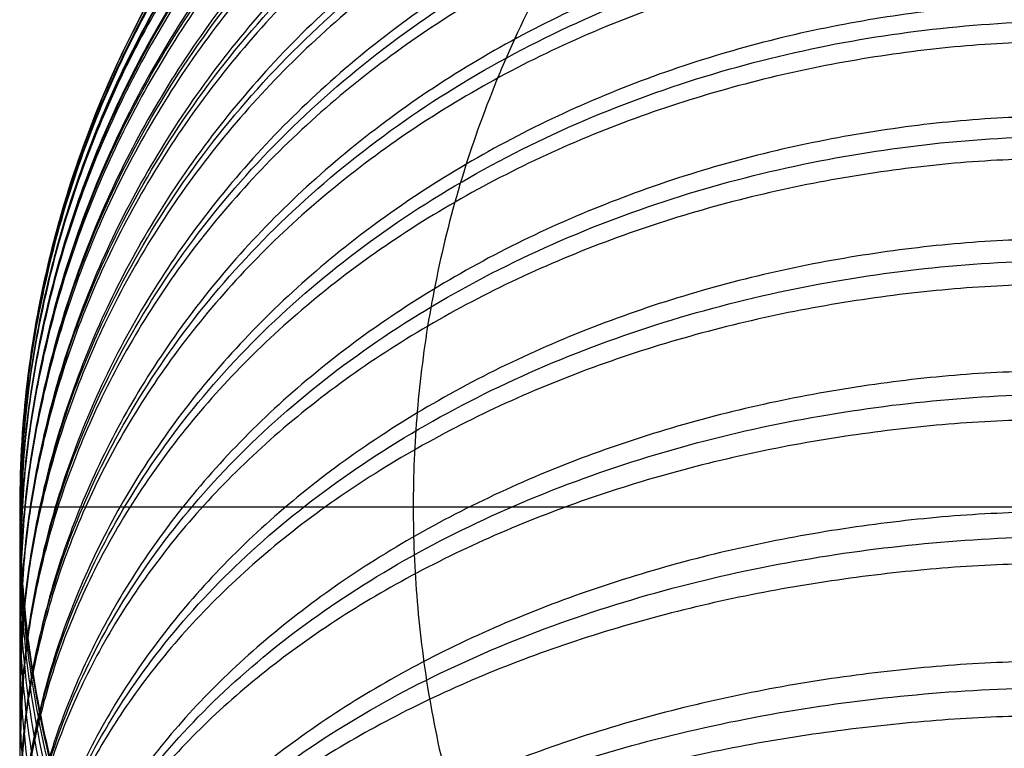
# Model space of a CAD drawing. Header units: millimetres. Extents: x -3218 to -2618, y -55 to 306.
# Tile 20 of 256: x -3209.49 to -3207.63, y 272.79 to 274.16. Entities that reach past the tile are written whole.
import ezdxf

# ---------------------------------------------------------------- set-up
doc = ezdxf.new("R2010")
doc.units = ezdxf.units.MM
doc.layers.add('Default', color=18, linetype='Continuous', true_color=0x000000)

msp = doc.modelspace()

# ---------------------------------------------------------------- linework, layer by layer
at = {"layer": 'Default'}
for points, knots in [([(-3209.486467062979, 273.2419232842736, 209.2554473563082), (-3209.486521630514, 273.4072859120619, 209.2528076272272), (-3209.455009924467, 273.6593614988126, 209.2487836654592), (-3209.349678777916, 273.9846886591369, 209.2435903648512), (-3209.234657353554, 274.2258814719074, 209.2397401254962), (-3209.085550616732, 274.453515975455, 209.2361063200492), (-3208.905141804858, 274.6605923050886, 209.2328006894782), (-3208.698065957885, 274.8410022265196, 209.2299207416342), (-3208.470431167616, 274.990110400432, 209.2275404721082), (-3208.229237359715, 275.1051332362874, 209.2257043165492), (-3207.90391030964, 275.2104652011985, 209.2240228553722), (-3207.651831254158, 275.2419781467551, 209.2235197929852), (-3207.486467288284, 275.2419235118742, 209.2235206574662)], [0, 0, 0, 0, 0.4976360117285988, 0.7586461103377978, 1.026774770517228, 1.299863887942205, 1.575499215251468, 1.85112988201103, 2.124205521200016, 2.39231329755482, 2.6532971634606, 3.150873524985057, 3.150873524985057, 3.150873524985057, 3.150873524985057]), ([(-3207.486466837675, 271.2419235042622, 209.2873738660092), (-3207.65183080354, 271.2418688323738, 209.2873747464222), (-3207.903909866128, 271.2733817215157, 209.2868717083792), (-3208.229236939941, 271.3787136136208, 209.2851902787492), (-3208.470430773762, 271.493736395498, 209.2833541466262), (-3208.698065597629, 271.6428445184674, 209.2809738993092), (-3208.90514148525, 271.8232543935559, 209.2780939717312), (-3209.085550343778, 272.0303306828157, 209.2747883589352), (-3209.234657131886, 272.2579651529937, 209.2711545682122), (-3209.349678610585, 272.4991579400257, 209.2673043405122), (-3209.45500983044, 272.8244850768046, 209.2621110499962), (-3209.486521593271, 273.0765606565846, 209.2580870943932), (-3209.486467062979, 273.2419232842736, 209.2554473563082)], [0, 0, 0, 0, 0.4975763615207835, 0.7585602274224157, 1.026668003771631, 1.299743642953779, 1.57537430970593, 1.851009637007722, 2.12409875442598, 2.392227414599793, 2.653237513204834, 3.15087352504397, 3.15087352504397, 3.15087352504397, 3.15087352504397])]:
    msp.add_open_spline(points, degree=3, knots=knots, dxfattribs=at)
at = {"layer": 'Default', "extrusion": (4.371154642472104e-08, -1.192094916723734e-07, 0.999999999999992)}
msp.add_rational_spline([(-3207.486467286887, 275.2419235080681, 209.2554475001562), (-3209.486466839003, 275.2419232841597, 209.2554475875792), (-3209.486467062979, 273.2419237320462, 209.2554473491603)], [0.99999999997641, 0.707106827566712, 0.999999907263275], degree=2, dxfattribs=at)
at = {"layer": 'Default', "extrusion": (-4.368932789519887e-08, -0.03191858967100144, -0.9994904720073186)}
msp.add_rational_spline([(-3207.486467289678, 275.2409044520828, 209.1916100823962), (-3209.486467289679, 275.2409042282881, 209.1916101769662), (-3209.486467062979, 273.2419232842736, 209.2554473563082)], [0.9999999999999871, 0.7071067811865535, 1], degree=2, dxfattribs=at)
at = {"layer": 'Default', "extrusion": (-4.371153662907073e-08, 1.192094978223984e-07, -0.999999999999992)}
msp.add_rational_spline([(-3207.48646562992, 271.2419202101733, 236.9201910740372), (-3209.48646562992, 271.2419199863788, 236.9201911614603), (-3209.486465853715, 273.2419199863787, 236.9201913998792), (-3209.486466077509, 275.2419199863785, 236.9201916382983), (-3207.486466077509, 275.2419202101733, 236.9201915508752)], [1, 0.7071067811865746, 1, 0.7071067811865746, 1], degree=2, knots=[0, 0, 0, 3.999999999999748, 3.999999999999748, 7.999999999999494, 7.999999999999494, 7.999999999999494], dxfattribs=at)
at = {"layer": 'Default', "extrusion": (0.3680967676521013, -1.146582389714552e-07, 0.929787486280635)}
msp.add_rational_spline([(-3206.884982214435, 275.2419202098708, 240.0736912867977), (-3208.744563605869, 275.2419199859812, 240.8098873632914), (-3208.744563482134, 273.2419199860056, 240.8098870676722), (-3208.74456335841, 271.2420607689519, 240.8098867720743), (-3206.885112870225, 271.2419202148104, 240.0737425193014)], [0.9999999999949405, 0.707106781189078, 1, 0.7071213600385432, 0.9999708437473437], degree=2, knots=[6.283185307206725, 6.283185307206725, 6.283185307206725, 9.42477796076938, 9.42477796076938, 12.56621424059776, 12.56621424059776, 12.56621424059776], dxfattribs=at)
at = {"layer": 'Default', "extrusion": (4.36212415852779e-08, 0.06376280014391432, 0.9979650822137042)}
msp.add_open_spline([(-3209.486467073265, 273.2344089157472, 209.0201443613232), (-3209.486521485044, 273.3995169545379, 209.0095951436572), (-3209.45501154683, 273.6512023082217, 208.9935142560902), (-3209.349681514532, 273.9760326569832, 208.9727599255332), (-3209.234662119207, 274.2168555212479, 208.9573730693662), (-3209.085557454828, 274.4441418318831, 208.9428511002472), (-3208.905150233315, 274.6509025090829, 208.9296405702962), (-3208.698075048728, 274.8310384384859, 208.9181311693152), (-3208.470439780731, 274.9799209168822, 208.9086186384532), (-3208.22924444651, 275.0947700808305, 208.9012805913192), (-3207.903917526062, 275.1999422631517, 208.8945608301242), (-3207.6518332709, 275.2314088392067, 208.8925503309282), (-3207.486467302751, 275.2313541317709, 208.8925538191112)], degree=3, knots=[-3.151473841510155, -3.151473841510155, -3.151473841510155, -3.151473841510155, -2.653653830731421, -2.392554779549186, -2.124343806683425, -1.851182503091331, -1.575487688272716, -1.299811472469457, -1.026703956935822, -0.7585763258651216, -0.4975819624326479, 0, 0, 0, 0], dxfattribs=at)
at = {"layer": 'Default', "extrusion": (-4.368938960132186e-08, -0.03191858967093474, -0.9994904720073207)}
msp.add_rational_spline([(-3207.486467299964, 275.2333900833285, 208.9563070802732), (-3209.486467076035, 275.2333898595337, 208.9563071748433), (-3209.486467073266, 273.2344091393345, 209.0201443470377)], [0.9999999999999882, 0.7071068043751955, 0.9999999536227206], degree=2, dxfattribs=at)
at = {"layer": 'Default', "extrusion": (-4.351169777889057e-08, -0.09554220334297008, -0.9954253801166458)}
msp.add_rational_spline([(-3207.486467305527, 275.2252598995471, 208.8290598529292), (-3209.486467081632, 275.2252596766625, 208.8290599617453), (-3209.486467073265, 273.2344091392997, 209.0201443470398)], [0.9999999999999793, 0.707106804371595, 0.9999999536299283], degree=2, dxfattribs=at)
at = {"layer": 'Default', "extrusion": (-4.351114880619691e-08, -0.09554220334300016, -0.9954253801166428)}
msp.add_rational_spline([(-3207.486467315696, 275.2029292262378, 208.5964033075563), (-3209.486467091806, 275.2029290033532, 208.5964034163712), (-3209.486467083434, 273.2120784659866, 208.7874878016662)], [0.9999999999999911, 0.7071068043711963, 0.999999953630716], degree=2, dxfattribs=at)
at = {"layer": 'Default', "extrusion": (4.335751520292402e-08, 0.1270294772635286, 0.9918989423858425)}
msp.add_open_spline([(-3209.486467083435, 273.2120782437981, 208.7874878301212), (-3209.486521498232, 273.3761816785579, 208.7664716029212), (-3209.455011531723, 273.6263356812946, 208.7344351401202), (-3209.349681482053, 273.949189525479, 208.6930882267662), (-3209.234662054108, 274.1885470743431, 208.6624344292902), (-3209.085557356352, 274.4144504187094, 208.6335036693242), (-3208.905150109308, 274.6199530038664, 208.6071855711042), (-3208.698074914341, 274.7989928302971, 208.5842564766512), (-3208.470439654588, 274.9469693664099, 208.5653055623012), (-3208.229244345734, 275.0611196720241, 208.5506866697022), (-3207.903917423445, 275.1656518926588, 208.5372995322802), (-3207.651833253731, 275.1969269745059, 208.5332942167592), (-3207.486467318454, 275.1968726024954, 208.5333011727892)], degree=3, knots=[-3.151463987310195, -3.151463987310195, -3.151463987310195, -3.151463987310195, -2.653646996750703, -2.392549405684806, -2.124339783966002, -1.851179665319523, -1.575485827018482, -1.299810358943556, -1.026703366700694, -0.7585760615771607, -0.4975818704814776, 0, 0, 0, 0], dxfattribs=at)
at = {"layer": 'Default', "extrusion": (-4.315939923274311e-08, -0.1583892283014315, -0.987376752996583)}
msp.add_rational_spline([(-3207.48646732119, 275.1868319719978, 208.4707092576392), (-3209.48646709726, 275.1868317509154, 208.4707093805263), (-3209.486467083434, 273.212078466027, 208.7874878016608)], [0.9999999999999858, 0.7071068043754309, 0.999999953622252], degree=2, dxfattribs=at)
at = {"layer": 'Default', "extrusion": (-4.315937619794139e-08, -0.1583892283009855, -0.9873767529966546)}
msp.add_rational_spline([(-3207.486467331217, 275.1500327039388, 208.2413076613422), (-3209.486467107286, 275.1500324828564, 208.2413077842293), (-3209.486467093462, 273.1752791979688, 208.5580862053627)], [0.9999999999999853, 0.7071068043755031, 0.9999999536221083], degree=2, dxfattribs=at)
at = {"layer": 'Default', "extrusion": (4.292241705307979e-08, 0.1894429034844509, 0.9818917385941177)}
msp.add_open_spline([(-3209.486467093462, 273.1752789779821, 208.5580862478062), (-3209.486521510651, 273.3377260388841, 208.5267442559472), (-3209.455011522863, 273.5853551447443, 208.4789675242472), (-3209.349681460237, 273.9049502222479, 208.4173059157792), (-3209.234662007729, 274.1418918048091, 208.3715911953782), (-3209.08555728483, 274.3655149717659, 208.3284460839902), (-3208.905150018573, 274.5689432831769, 208.2891972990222), (-3208.698074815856, 274.7461759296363, 208.2550026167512), (-3208.470439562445, 274.8926588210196, 208.2267406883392), (-3208.229244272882, 275.0056569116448, 208.2049392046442), (-3207.903917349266, 275.1091340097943, 208.1849746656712), (-3207.651833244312, 275.1400933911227, 208.1790014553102), (-3207.486467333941, 275.1400395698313, 208.1790118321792)], degree=3, knots=[-3.151456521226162, -3.151456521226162, -3.151456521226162, -3.151456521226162, -2.653641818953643, -2.392545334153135, -2.124336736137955, -1.851177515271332, -1.575484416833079, -1.299809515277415, -1.02670291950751, -0.7585758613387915, -0.497581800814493, 0, 0, 0, 0], dxfattribs=at)
at = {"layer": 'Default', "extrusion": (-4.263804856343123e-08, -0.220308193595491, -0.9754303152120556)}
msp.add_rational_spline([(-3207.486467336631, 275.1261398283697, 208.1174697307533), (-3209.48646711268, 275.1261396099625, 208.1174698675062), (-3209.486467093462, 273.1752791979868, 208.558086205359)], [0.999999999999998, 0.7071068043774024, 0.9999999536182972], degree=2, dxfattribs=at)
at = {"layer": 'Default', "extrusion": (-4.263800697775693e-08, -0.2203081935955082, -0.9754303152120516)}
msp.add_rational_spline([(-3207.48646734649, 275.0752003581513, 207.8919315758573), (-3209.486467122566, 275.0752001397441, 207.8919317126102), (-3209.48646710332, 273.1243397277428, 208.3325480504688)], [1.000000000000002, 0.7071068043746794, 0.9999999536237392], degree=2, dxfattribs=at)
at = {"layer": 'Default', "extrusion": (4.231315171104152e-08, 0.2508331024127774, 0.9680303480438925)}
msp.add_open_spline([(-3209.486467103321, 273.1243395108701, 208.3325481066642), (-3209.48652152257, 273.2844926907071, 208.2910496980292), (-3209.45501151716, 273.5286250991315, 208.2277908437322), (-3209.349681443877, 273.8437072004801, 208.1461477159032), (-3209.234661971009, 274.0773029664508, 208.0856190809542), (-3209.085557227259, 274.2977683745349, 208.0284927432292), (-3208.905149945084, 274.4983240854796, 207.9765253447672), (-3208.698074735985, 274.6730540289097, 207.9312498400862), (-3208.470439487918, 274.8174684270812, 207.8938296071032), (-3208.229244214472, 274.9288708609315, 207.8649633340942), (-3207.903917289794, 275.0308867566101, 207.8385292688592), (-3207.651833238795, 275.0614089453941, 207.8306204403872), (-3207.486467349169, 275.0613558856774, 207.8306341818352)], degree=3, knots=[-3.151450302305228, -3.151450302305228, -3.151450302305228, -3.151450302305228, -2.653637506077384, -2.39254194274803, -2.124334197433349, -1.851175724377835, -1.575483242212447, -1.299808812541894, -1.026702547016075, -0.7585756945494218, -0.4975817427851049, 0, 0, 0, 0], dxfattribs=at)
at = {"layer": 'Default', "extrusion": (-4.194832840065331e-08, -0.2811105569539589, -0.9596753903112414)}
msp.add_rational_spline([(-3207.486467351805, 275.0436905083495, 207.7703268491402), (-3209.486467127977, 275.0436902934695, 207.7703269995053), (-3209.48646710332, 273.1243397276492, 208.3325480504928)], [1.000000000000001, 0.7071068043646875, 0.9999999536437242], degree=2, dxfattribs=at)
at = {"layer": 'Default', "extrusion": (4.154109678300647e-08, 0.3110085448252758, 0.9504071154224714)}
msp.add_open_spline([(-3209.486467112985, 273.0595785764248, 208.1114625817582), (-3209.48652153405, 273.2168156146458, 208.0600087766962), (-3209.455011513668, 273.4565027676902, 207.9815742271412), (-3209.349681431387, 273.7658476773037, 207.8803450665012), (-3209.234661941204, 273.9951900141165, 207.8052957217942), (-3209.085557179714, 274.2116410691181, 207.7344648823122), (-3208.905149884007, 274.4085449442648, 207.6700306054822), (-3208.698074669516, 274.580093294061, 207.6138935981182), (-3208.470439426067, 274.7218780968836, 207.5674963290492), (-3208.229244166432, 274.8312520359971, 207.5317050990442), (-3207.90391724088, 274.93141035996, 207.4989295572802), (-3207.651833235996, 274.9613767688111, 207.4891234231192), (-3207.486467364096, 274.9613246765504, 207.4891404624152)], degree=3, knots=[-3.151444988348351, -3.151444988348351, -3.151444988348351, -3.151444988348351, -2.653633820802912, -2.392539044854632, -2.12433202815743, -1.851174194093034, -1.575482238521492, -1.299808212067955, -1.026702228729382, -0.7585755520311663, -0.4975816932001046, 0, 0, 0, 0], dxfattribs=at)
at = {"layer": 'Default', "extrusion": (-4.194777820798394e-08, -0.2811105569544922, -0.9596753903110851)}
msp.add_rational_spline([(-3207.486467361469, 274.9789295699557, 207.5492413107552), (-3209.486467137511, 274.9789293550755, 207.5492414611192), (-3209.486467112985, 273.0595787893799, 208.1114625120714)], [0.9999999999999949, 0.7071068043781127, 0.9999999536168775], degree=2, dxfattribs=at)
at = {"layer": 'Default', "extrusion": (-4.10979670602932e-08, -0.3406018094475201, -0.9402076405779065)}
msp.add_rational_spline([(-3207.48646736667, 274.939994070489, 207.4302588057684), (-3209.486467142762, 274.9399938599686, 207.4302589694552), (-3209.486467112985, 273.059578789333, 208.1114625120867)], [1.000000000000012, 0.7071068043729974, 0.9999999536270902], degree=2, dxfattribs=at)
at = {"layer": 'Default', "extrusion": (-4.109855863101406e-08, -0.3406018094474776, -0.9402076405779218)}
msp.add_rational_spline([(-3207.486467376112, 274.8617400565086, 207.2142440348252), (-3209.486467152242, 274.861739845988, 207.2142441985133), (-3209.486467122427, 272.981324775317, 207.8954477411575)], [0.999999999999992, 0.7071068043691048, 0.9999999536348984], degree=2, dxfattribs=at)
at = {"layer": 'Default', "extrusion": (4.061158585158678e-08, 0.3696990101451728, 0.9291515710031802)}
msp.add_open_spline([(-3209.486467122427, 272.9813245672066, 207.8954478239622), (-3209.486521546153, 273.1350442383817, 207.8342844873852), (-3209.455011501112, 273.3693696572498, 207.7410490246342), (-3209.349681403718, 273.6717945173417, 207.6207175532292), (-3209.2346618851, 273.8960064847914, 207.5315061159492), (-3209.085557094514, 274.1076155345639, 207.4473092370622), (-3208.905149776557, 274.3001146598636, 207.3707159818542), (-3208.698074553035, 274.4678254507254, 207.3039857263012), (-3208.470439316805, 274.6064384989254, 207.2488331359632), (-3208.229244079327, 274.7133657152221, 207.2062879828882), (-3207.903917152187, 274.8112834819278, 207.1673275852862), (-3207.651833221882, 274.8405795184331, 207.1556710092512), (-3207.486467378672, 274.8405285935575, 207.1556912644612)], degree=3, knots=[-3.151436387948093, -3.151436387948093, -3.151436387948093, -3.151436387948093, -2.653627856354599, -2.392534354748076, -2.124328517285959, -1.851171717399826, -1.575480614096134, -1.299807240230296, -1.026701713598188, -0.7585753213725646, -0.4975816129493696, 0, 0, 0, 0], dxfattribs=at)
at = {"layer": 'Default', "extrusion": (-4.009218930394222e-08, -0.3984380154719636, -0.9171952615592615)}
msp.add_rational_spline([(-3207.486467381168, 274.8157152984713, 207.0985716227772), (-3209.486467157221, 274.8157150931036, 207.0985717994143), (-3209.486467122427, 272.9813247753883, 207.8954477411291)], [0.9999999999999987, 0.7071068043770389, 0.9999999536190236], degree=2, dxfattribs=at)
at = {"layer": 'Default', "extrusion": (-4.009211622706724e-08, -0.3984380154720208, -0.9171952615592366)}
msp.add_rational_spline([(-3207.486467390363, 274.7243352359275, 206.8882167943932), (-3209.486467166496, 274.7243350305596, 206.8882169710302), (-3209.486467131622, 272.8899447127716, 207.6850929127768)], [1.000000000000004, 0.7071068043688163, 0.9999999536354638], degree=2, dxfattribs=at)
at = {"layer": 'Default', "extrusion": (3.953248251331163e-08, 0.4268012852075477, 0.9043454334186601)}
msp.add_open_spline([(-3209.486467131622, 272.8899445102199, 207.6850930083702), (-3209.486521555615, 273.0395602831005, 207.6144825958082), (-3209.45501151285, 273.2676298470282, 207.5068463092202), (-3209.349681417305, 273.5619807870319, 207.3679288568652), (-3209.23466190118, 273.7802069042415, 207.2649381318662), (-3209.085557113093, 273.9861665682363, 207.1677364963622), (-3208.905149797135, 274.1735264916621, 207.0793129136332), (-3208.698074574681, 274.3367598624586, 207.0022757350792), (-3208.470439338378, 274.4716723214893, 206.9386044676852), (-3208.229244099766, 274.5757448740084, 206.8894879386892), (-3207.903917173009, 274.6710485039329, 206.8445098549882), (-3207.651833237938, 274.6995624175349, 206.8310528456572), (-3207.486467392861, 274.699512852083, 206.8310762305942)], degree=3, knots=[-3.151436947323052, -3.151436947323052, -3.151436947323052, -3.151436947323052, -2.653628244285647, -2.3925346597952, -2.124328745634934, -1.851171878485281, -1.57548071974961, -1.299807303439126, -1.026701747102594, -0.7585753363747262, -0.4975816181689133, 0, 0, 0, 0], dxfattribs=at)
at = {"layer": 'Default', "extrusion": (-3.892942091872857e-08, -0.454750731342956, -0.8906187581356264)}
msp.add_rational_spline([(-3207.486467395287, 274.6711822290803, 206.7755913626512), (-3209.486467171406, 274.6711820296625, 206.7755915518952), (-3209.486467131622, 272.889944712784, 207.685092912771)], [1.000000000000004, 0.7071068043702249, 0.9999999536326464], degree=2, dxfattribs=at)
at = {"layer": 'Default', "extrusion": (3.892941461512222e-08, 0.4547507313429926, 0.8906187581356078)}
msp.add_rational_spline([(-3207.486467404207, 274.5669755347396, 206.5715049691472), (-3209.48638245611, 274.5669753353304, 206.5715051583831), (-3209.48646713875, 272.7858134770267, 207.4809679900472)], [1.000000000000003, 0.7071155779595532, 0.9999824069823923], degree=2, dxfattribs=at)
at = {"layer": 'Default', "extrusion": (1.35611637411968e-06, 0.4822360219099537, 0.8760413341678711)}
msp.add_open_spline([(-3209.486467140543, 272.7857390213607, 207.4810089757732), (-3209.486521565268, 272.9306720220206, 207.4012274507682), (-3209.455011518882, 273.1516033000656, 207.2796109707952), (-3209.3496814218, 273.4367413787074, 207.1226503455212), (-3209.234661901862, 273.6481372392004, 207.0062827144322), (-3209.08555710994, 273.847650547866, 206.8964560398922), (-3208.905149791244, 274.0291462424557, 206.7965475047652), (-3208.698074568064, 274.1872704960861, 206.7095042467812), (-3208.470439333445, 274.3179602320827, 206.6375628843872), (-3208.229244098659, 274.4187753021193, 206.5820666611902), (-3207.903917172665, 274.5110958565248, 206.5312462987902), (-3207.651833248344, 274.5387171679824, 206.5160411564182), (-3207.48646740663, 274.5386690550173, 206.5160673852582)], degree=3, knots=[-3.151435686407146, -3.151435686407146, -3.151435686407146, -3.151435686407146, -2.653627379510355, -2.392533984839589, -2.124328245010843, -1.851171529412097, -1.575480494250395, -1.299807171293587, -1.026701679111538, -0.7585753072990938, -0.4975816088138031, 0, 0, 0, 0], dxfattribs=at)
at = {"layer": 'Default', "extrusion": (2.671984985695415e-06, 0.5092545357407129, 0.8606159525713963)}
msp.add_rational_spline([(-3207.486467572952, 274.5069699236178, 206.4624973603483), (-3209.486382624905, 274.5069722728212, 206.4625021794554), (-3209.486467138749, 272.7858134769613, 207.4809679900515)], [1.000000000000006, 0.7071155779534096, 0.9999824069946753], degree=2, dxfattribs=at)
at = {"layer": 'Default', "extrusion": (-2.671984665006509e-06, -0.5092545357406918, -0.8606159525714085)}
msp.add_rational_spline([(-3207.486468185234, 274.3902746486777, 206.2652878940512), (-3209.486468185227, 274.390276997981, 206.2652927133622), (-3209.486467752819, 272.6690450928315, 207.2838017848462), (-3209.486467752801, 272.6689724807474, 207.2838447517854), (-3209.486467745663, 272.6688998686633, 207.2838877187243)], [0.9999999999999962, 0.707106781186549, 1, 0.9999825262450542, 0.9999650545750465], degree=2, knots=[6.283185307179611, 6.283185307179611, 6.283185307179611, 9.42477796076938, 9.42477796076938, 9.42496538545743, 9.42496538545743, 9.42496538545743], dxfattribs=at)
at = {"layer": 'Default', "extrusion": (3.799642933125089e-08, 0.5357935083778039, 0.8443490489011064)}
msp.add_open_spline([(-3209.486467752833, 272.6690424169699, 207.2837972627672), (-3209.486522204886, 272.8087322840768, 207.1951551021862), (-3209.455012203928, 273.0216711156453, 207.0600317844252), (-3209.349682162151, 273.2964940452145, 206.8856390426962), (-3209.234662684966, 273.5002424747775, 206.7563476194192), (-3209.085557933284, 273.6925382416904, 206.6343236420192), (-3208.905150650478, 273.8674682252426, 206.5233193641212), (-3208.698075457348, 274.0198722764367, 206.4266092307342), (-3208.470440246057, 274.1458343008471, 206.3466782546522), (-3208.229245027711, 274.2430024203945, 206.2850188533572), (-3207.903918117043, 274.3319833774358, 206.2285547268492), (-3207.651834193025, 274.3586056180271, 206.2116612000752), (-3207.48646835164, 274.3585593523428, 206.2116905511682)], degree=3, knots=[-3.15143634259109, -3.15143634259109, -3.15143634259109, -3.15143634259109, -2.653627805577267, -2.392534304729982, -2.124328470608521, -1.851171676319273, -1.575480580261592, -1.299807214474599, -1.026701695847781, -0.7585753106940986, -0.4975816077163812, 0, 0, 0, 0], dxfattribs=at)
at = {"layer": 'Default', "extrusion": (2.596023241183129e-06, -0.5618133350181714, -0.8272640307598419)}
msp.add_rational_spline([(-3207.486468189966, 274.3235708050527, 206.1601702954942), (-3209.486468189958, 274.3235675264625, 206.1601662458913), (-3209.486467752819, 272.6690394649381, 207.2837929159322), (-3209.486467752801, 272.6689696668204, 207.2838403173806), (-3209.486467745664, 272.6688998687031, 207.2838877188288)], [0.9999999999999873, 0.7071067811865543, 1, 0.9999825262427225, 0.9999650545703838], degree=2, knots=[6.283185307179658, 6.283185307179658, 6.283185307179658, 9.42477796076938, 9.42477796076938, 9.42496538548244, 9.42496538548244, 9.42496538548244], dxfattribs=at)
at = {"layer": 'Default', "extrusion": (-2.596022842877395e-06, 0.5618133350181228, 0.827264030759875)}
msp.add_rational_spline([(-3207.486467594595, 274.1947250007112, 205.9704462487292), (-3209.486382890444, 274.1947217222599, 205.9704421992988), (-3209.486467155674, 272.5402637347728, 207.0940212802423)], [0.9999999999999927, 0.7071155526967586, 0.9999824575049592], degree=2, dxfattribs=at)
at = {"layer": 'Default', "extrusion": (-1.28135652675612e-06, 0.5873278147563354, 0.809349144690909)}
msp.add_open_spline([(-3209.486467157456, 272.5401951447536, 207.0940710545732), (-3209.486521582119, 272.6740947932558, 206.9969028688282), (-3209.455011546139, 272.8782072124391, 206.8487827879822), (-3209.349681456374, 273.1416386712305, 206.6576162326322), (-3209.234661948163, 273.3369417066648, 206.5158890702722), (-3209.085557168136, 273.5212668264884, 206.3821284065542), (-3208.905149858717, 273.6889460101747, 206.2604474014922), (-3208.698074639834, 273.8350329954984, 206.1544354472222), (-3208.470439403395, 273.9557740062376, 206.0668165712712), (-3208.229244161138, 274.0489146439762, 205.9992267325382), (-3207.903917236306, 274.1342075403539, 205.9373319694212), (-3207.651833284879, 274.1597264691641, 205.9188138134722), (-3207.48646743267, 274.1596822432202, 205.9188461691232)], degree=3, knots=[-3.151438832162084, -3.151438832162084, -3.151438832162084, -3.151438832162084, -2.653629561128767, -2.392535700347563, -2.124329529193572, -1.851172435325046, -1.575481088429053, -1.299807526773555, -1.02670186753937, -0.7585753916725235, -0.4975816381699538, 0, 0, 0, 0], dxfattribs=at)
at = {"layer": 'Default', "extrusion": (3.456120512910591e-08, 0.6122714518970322, 0.7906476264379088)}
msp.add_rational_spline([(-3207.486467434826, 274.1214921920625, 205.8695300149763), (-3209.486382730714, 274.1214920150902, 205.8695302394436), (-3209.486467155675, 272.540263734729, 207.0940212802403)], [0.9999999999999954, 0.7071155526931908, 0.9999824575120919], degree=2, dxfattribs=at)
at = {"layer": 'Default', "extrusion": (-3.456085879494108e-08, -0.6122714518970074, -0.7906476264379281)}
msp.add_rational_spline([(-3207.486467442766, 273.9808242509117, 205.6878805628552), (-3209.486467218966, 273.980824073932, 205.6878807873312), (-3209.486467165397, 272.3995289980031, 206.9124235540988)], [1.000000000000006, 0.7071068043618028, 0.9999999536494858], degree=2, dxfattribs=at)
at = {"layer": 'Default', "extrusion": (3.370363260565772e-08, 0.6367137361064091, 0.7711002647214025)}
msp.add_open_spline([(-3209.486467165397, 272.3995288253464, 206.9124236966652), (-3209.486521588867, 272.5271010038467, 206.8070846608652), (-3209.45501157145, 272.7215679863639, 206.6465091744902), (-3209.349681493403, 272.972550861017, 206.4392673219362), (-3209.234662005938, 273.158624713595, 206.2856222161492), (-3209.08555724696, 273.3342393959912, 206.1406134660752), (-3208.905149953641, 273.4939947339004, 206.0087001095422), (-3208.698074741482, 273.6331782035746, 205.8937733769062), (-3208.470439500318, 273.7482134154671, 205.7987863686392), (-3208.22924424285, 273.8369525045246, 205.7255126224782), (-3207.903917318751, 273.9182146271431, 205.6584127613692), (-3207.651833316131, 273.9425274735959, 205.6383371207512), (-3207.48646744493, 273.942485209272, 205.6383720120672)], degree=3, knots=[-3.15144477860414, -3.15144477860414, -3.15144477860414, -3.15144477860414, -2.653633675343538, -2.392538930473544, -2.124331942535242, -1.851174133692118, -1.575482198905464, -1.299808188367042, -1.026702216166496, -0.7585755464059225, -0.497581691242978, 0, 0, 0, 0], dxfattribs=at)
at = {"layer": 'Default', "extrusion": (-3.281750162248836e-08, -0.6605323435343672, -0.750797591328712)}
msp.add_rational_spline([(-3207.486467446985, 273.9011241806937, 205.5913587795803), (-3209.486467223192, 273.9011240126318, 205.5913590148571), (-3209.486467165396, 272.3995289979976, 206.9124235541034)], [1.000000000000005, 0.7071068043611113, 0.9999999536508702], degree=2, dxfattribs=at)
at = {"layer": 'Default', "extrusion": (-3.281758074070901e-08, -0.6605323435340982, -0.7507975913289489)}
msp.add_rational_spline([(-3207.486467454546, 273.7489528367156, 205.4183924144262), (-3209.486467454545, 273.7489526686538, 205.4183926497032), (-3209.486467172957, 272.247357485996, 206.7394573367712), (-3209.486467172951, 272.2473262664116, 206.7394848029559), (-3209.486467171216, 272.2472950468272, 206.7395122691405)], [1.000000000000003, 0.7071067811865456, 1, 0.9999913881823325, 0.9999827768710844], degree=2, knots=[6.283185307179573, 6.283185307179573, 6.283185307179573, 9.42477796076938, 9.42477796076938, 9.424870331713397, 9.424870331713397, 9.424870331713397], dxfattribs=at)
at = {"layer": 'Default', "extrusion": (-1.274136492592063e-06, 0.6837266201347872, 0.7297382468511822)}
msp.add_open_spline([(-3209.486467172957, 272.2473557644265, 206.7394553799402), (-3209.486521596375, 272.3680850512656, 206.6263383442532), (-3209.455011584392, 272.5521209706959, 206.4539063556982), (-3209.349681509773, 272.7896413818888, 206.2313623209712), (-3209.234662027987, 272.9657344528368, 206.0663725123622), (-3209.085557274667, 273.1319294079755, 205.9106567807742), (-3208.905149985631, 273.2831157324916, 205.7690034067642), (-3208.698074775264, 273.4148336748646, 205.6455909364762), (-3208.4704395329, 273.5236986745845, 205.5435905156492), (-3208.22924427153, 273.6076780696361, 205.4649066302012), (-3207.903917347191, 273.6845816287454, 205.3928525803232), (-3207.651833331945, 273.7075905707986, 205.3712948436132), (-3207.486467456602, 273.7075507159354, 205.3713324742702)], degree=3, knots=[-3.151446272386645, -3.151446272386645, -3.151446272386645, -3.151446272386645, -2.653634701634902, -2.392539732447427, -2.124332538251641, -1.851174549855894, -1.57548246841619, -1.299808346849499, -1.026702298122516, -0.7585755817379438, -0.4975817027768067, 0, 0, 0, 0], dxfattribs=at)
at = {"layer": 'Default', "extrusion": (2.579844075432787e-06, -0.7062498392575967, -0.7079626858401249)}
msp.add_rational_spline([(-3207.486467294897, 273.6632830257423, 205.3269574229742), (-3209.486467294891, 273.6632792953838, 205.3269538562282), (-3209.48646717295, 272.2473539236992, 206.7394535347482), (-3209.486467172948, 272.2473244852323, 206.7394829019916), (-3209.486467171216, 272.2472950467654, 206.739512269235)], [1.000000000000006, 0.7071067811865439, 1, 0.9999913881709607, 0.999982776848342], degree=2, knots=[6.283185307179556, 6.283185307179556, 6.283185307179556, 9.42477796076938, 9.42477796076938, 9.424870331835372, 9.424870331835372, 9.424870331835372], dxfattribs=at)
at = {"layer": 'Default', "extrusion": (-2.579844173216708e-06, 0.7062498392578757, 0.7079626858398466)}
msp.add_rational_spline([(-3207.486466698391, 273.4999849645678, 205.1632633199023), (-3209.486301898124, 273.4999812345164, 205.1632597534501), (-3209.486466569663, 272.084172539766, 206.575643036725)], [0.999999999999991, 0.7071238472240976, 0.9999658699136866], degree=2, dxfattribs=at)
at = {"layer": 'Default', "extrusion": (2.365097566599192e-08, 0.7282704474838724, 0.6852898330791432)}
msp.add_open_spline([(-3209.486466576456, 272.084059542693, 206.5757631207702), (-3209.48652096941, 272.1974361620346, 206.4552756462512), (-3209.45501095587, 272.370263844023, 206.2716084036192), (-3209.34968085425, 272.5933187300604, 206.0345637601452), (-3209.234661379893, 272.7586872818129, 205.8588234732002), (-3209.085556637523, 272.9147605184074, 205.6929614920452), (-3208.905149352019, 273.0567391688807, 205.5420780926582), (-3208.698074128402, 273.1804350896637, 205.4106240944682), (-3208.470438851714, 273.2826698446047, 205.3019772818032), (-3208.229243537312, 273.3615345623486, 205.2181662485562), (-3207.903916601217, 273.4337542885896, 205.1414169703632), (-3207.651832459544, 273.4553617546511, 205.1184542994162), (-3207.48646653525, 273.4553241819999, 205.1184942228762)], degree=3, knots=[-3.151460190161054, -3.151460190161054, -3.151460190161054, -3.151460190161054, -2.653644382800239, -2.392547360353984, -2.124338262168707, -1.851178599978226, -1.575485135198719, -1.299809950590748, -1.026703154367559, -0.758575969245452, -0.4975818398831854, 0, 0, 0, 0], dxfattribs=at)
at = {"layer": 'Default', "extrusion": (2.62711192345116e-06, 0.7495635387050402, 0.6619323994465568)}
msp.add_rational_spline([(-3207.486466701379, 273.4079243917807, 205.0766359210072), (-3209.48630190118, 273.4079282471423, 205.0766394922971), (-3209.486466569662, 272.0841725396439, 206.5756430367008)], [0.9999999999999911, 0.7071238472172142, 0.9999658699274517], degree=2, dxfattribs=at)
at = {"layer": 'Default', "extrusion": (-2.627111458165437e-06, -0.7495635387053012, -0.6619323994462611)}
msp.add_rational_spline([(-3207.486467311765, 273.233770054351, 204.9228418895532), (-3209.486467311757, 273.2337739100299, 204.9228454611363), (-3209.486467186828, 271.9099091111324, 206.4219725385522), (-3209.486467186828, 271.9099090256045, 206.4219726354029), (-3209.486467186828, 271.9099089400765, 206.4219727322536)], [0.9999999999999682, 0.7071067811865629, 1, 0.9999999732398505, 0.9999999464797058], degree=2, knots=[6.28318530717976, 6.28318530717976, 6.28318530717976, 9.42477796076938, 9.42477796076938, 9.42477824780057, 9.42477824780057, 9.42477824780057], dxfattribs=at)
at = {"layer": 'Default', "extrusion": (-4.362322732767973e-08, -0.06376280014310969, -0.9979650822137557)}
msp.add_open_spline([(-3207.486466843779, 271.2374641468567, 209.1477347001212), (-3207.65183281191, 271.2374094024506, 209.1477382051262), (-3207.903917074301, 271.2688759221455, 209.1457277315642), (-3208.229244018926, 271.3740480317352, 209.1390080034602), (-3208.470439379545, 271.4888971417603, 209.1316699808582), (-3208.698074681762, 271.6377795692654, 209.1221574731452), (-3208.905149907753, 271.8179154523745, 209.1106480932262), (-3209.085557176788, 272.0246760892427, 209.0974375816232), (-3209.234661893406, 272.2519623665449, 209.0829156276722), (-3209.349681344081, 272.4927852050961, 209.0675287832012), (-3209.455011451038, 272.8176155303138, 209.0467744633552), (-3209.486521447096, 273.0693008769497, 209.0306935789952), (-3209.486467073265, 273.2344089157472, 209.0201443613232)], degree=3, knots=[0, 0, 0, 0, 0.4975819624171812, 0.7585763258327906, 1.026703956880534, 1.299811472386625, 1.575487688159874, 1.851182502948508, 2.124343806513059, 2.392554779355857, 2.653653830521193, 3.151473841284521, 3.151473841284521, 3.151473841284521, 3.151473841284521], dxfattribs=at)
at = {"layer": 'Default'}
for points in [[(-3209.486467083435, 273.2120782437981, 208.7874878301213), (-3209.486467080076, 273.219454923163, 208.8643432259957), (-3209.486467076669, 273.2269339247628, 208.9422646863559), (-3209.486467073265, 273.2344089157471, 209.0201443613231)], [(-3209.486467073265, 273.2344089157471, 209.0201443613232), (-3209.486467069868, 273.2368912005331, 209.097873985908), (-3209.486467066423, 273.239407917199, 209.1766818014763), (-3209.486467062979, 273.2419232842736, 209.2554473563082)], [(-3209.486467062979, 273.2419232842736, 209.2554473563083), (-3209.486466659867, 273.2419221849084, 218.4775891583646), (-3209.486466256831, 273.2419210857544, 227.697962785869), (-3209.486465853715, 273.2419199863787, 236.9201913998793)], [(-3209.486467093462, 273.1752789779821, 208.558086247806), (-3209.48646709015, 273.1874351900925, 208.6338664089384), (-3209.486467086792, 273.1997600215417, 208.7106977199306), (-3209.486467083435, 273.2120782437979, 208.7874878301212)], [(-3209.486467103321, 273.1243395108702, 208.3325481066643), (-3209.486467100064, 273.1411667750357, 208.4070520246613), (-3209.486467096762, 273.1582274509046, 208.4825893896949), (-3209.486467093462, 273.1752789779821, 208.5580862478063)], [(-3209.486467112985, 273.0595785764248, 208.1114625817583), (-3209.486467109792, 273.080971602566, 208.1844956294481), (-3209.486467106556, 273.1026613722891, 208.2585417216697), (-3209.486467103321, 273.1243395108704, 208.3325481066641)], [(-3209.486467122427, 272.9813245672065, 207.8954478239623), (-3209.486467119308, 273.0071748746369, 207.9668058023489), (-3209.486467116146, 273.033383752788, 208.0391535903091), (-3209.486467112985, 273.0595785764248, 208.1114625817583)], [(-3209.486467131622, 272.8899445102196, 207.6850930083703), (-3209.486467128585, 272.9201308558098, 207.7545812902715), (-3209.486467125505, 272.9507359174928, 207.8250334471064), (-3209.486467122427, 272.9813245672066, 207.8954478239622)], [(-3209.486467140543, 272.7857390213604, 207.4810089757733), (-3209.486467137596, 272.8201621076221, 207.5484257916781), (-3209.486467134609, 272.8550626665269, 207.6167777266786), (-3209.486467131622, 272.8899445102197, 207.6850930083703)]]:
    msp.add_open_spline(points, degree=3, dxfattribs=at)
at = {"layer": 'Default', "extrusion": (-5.029415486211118e-10, -1, -9.230696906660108e-15)}
msp.add_open_spline([(-3209.486465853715, 273.2419199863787, 236.9201913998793), (-3209.487280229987, 273.2419199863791, 238.2479610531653), (-3208.958738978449, 273.2419199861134, 241.0140759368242), (-3206.602304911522, 273.241919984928, 244.6029191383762), (-3203.013359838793, 273.2419199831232, 246.9598519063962), (-3198.919452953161, 273.241919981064, 247.7403097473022), (-3194.825556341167, 273.2419199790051, 246.9598499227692), (-3191.236633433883, 273.2419199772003, 244.6029489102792), (-3188.918172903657, 273.2419199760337, 241.0719607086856), (-3188.378159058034, 273.2419199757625, 238.3833494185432), (-3188.354308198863, 273.2419199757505, 237.1236377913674)], degree=3, knots=[6.11e-14, 6.11e-14, 6.11e-14, 6.11e-14, 3.22940747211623, 6.72850423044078, 10.2276009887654, 13.4570084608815, 16.6864159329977, 20.1855126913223, 23.6846094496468, 26.74906568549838, 26.74906568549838, 26.74906568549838, 26.74906568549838], dxfattribs=at)
at = {"layer": 'Default', "extrusion": (-4.335935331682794e-08, -0.1270294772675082, -0.9918989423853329)}
msp.add_open_spline([(-3207.486466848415, 271.2272843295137, 209.0416742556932), (-3207.651832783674, 271.2272299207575, 209.0416812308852), (-3207.903916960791, 271.2585049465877, 209.0376759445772), (-3208.229243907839, 271.3630370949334, 209.0242888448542), (-3208.470439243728, 271.4771873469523, 209.0096699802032), (-3208.698074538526, 271.6251638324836, 208.9907190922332), (-3208.905149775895, 271.8042036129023, 208.9677900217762), (-3209.085557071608, 272.0097061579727, 208.9414719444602), (-3209.234661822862, 272.2356094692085, 208.9125412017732), (-3209.349681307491, 272.4749669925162, 208.8818874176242), (-3209.455011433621, 272.7978208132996, 208.8405405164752), (-3209.486521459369, 273.0479748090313, 208.8085040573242), (-3209.486467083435, 273.2120782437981, 208.7874878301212)], degree=3, knots=[0, 0, 0, 0, 0.4975818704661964, 0.7585760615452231, 1.026703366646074, 1.299810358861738, 1.57548582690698, 1.851179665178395, 2.124339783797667, 2.392549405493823, 2.653646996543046, 3.15146398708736, 3.15146398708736, 3.15146398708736, 3.15146398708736], dxfattribs=at)
at = {"layer": 'Default', "extrusion": (2.619717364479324e-06, 0.7701649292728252, 0.6378447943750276)}
msp.add_open_spline([(-3209.486467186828, 271.9099091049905, 206.4219725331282), (-3209.486521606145, 272.0154365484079, 206.2945535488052), (-3209.455011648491, 272.1762991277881, 206.1003200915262), (-3209.349681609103, 272.3839115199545, 205.8496383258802), (-3209.23466218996, 272.5378312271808, 205.6637876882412), (-3209.085557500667, 272.6830990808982, 205.4883835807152), (-3208.905150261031, 272.8152480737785, 205.3288196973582), (-3208.698075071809, 272.9303800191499, 205.1898029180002), (-3208.470439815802, 273.0255365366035, 205.0749053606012), (-3208.229244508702, 273.0989409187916, 204.9862723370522), (-3207.903917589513, 273.1661601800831, 204.9051071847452), (-3207.651833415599, 273.186271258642, 204.8808230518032), (-3207.486467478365, 273.1862359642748, 204.8808649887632)], degree=3, knots=[-3.151464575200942, -3.151464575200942, -3.151464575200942, -3.151464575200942, -2.653647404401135, -2.392549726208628, -2.124340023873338, -1.851179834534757, -1.575485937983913, -1.299810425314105, -1.026703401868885, -0.7585760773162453, -0.4975818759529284, 0, 0, 0, 0], dxfattribs=at)
at = {"layer": 'Default', "extrusion": (-4.292043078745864e-08, -0.1894429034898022, -0.9818917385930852)}
msp.add_open_spline([(-3207.486466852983, 271.2105188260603, 208.9371604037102), (-3207.651832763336, 271.2104649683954, 208.9371708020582), (-3207.903916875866, 271.241424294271, 208.9311976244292), (-3208.229243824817, 271.3449013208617, 208.9112331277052), (-3208.470439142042, 271.4578993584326, 208.8894316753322), (-3208.698074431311, 271.6043821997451, 208.8611697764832), (-3208.905149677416, 271.7816148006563, 208.8269751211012), (-3209.085556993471, 271.985043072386, 208.7877263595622), (-3209.234661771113, 272.2086662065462, 208.7445812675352), (-3209.349681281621, 272.4456077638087, 208.6988665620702), (-3209.455011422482, 272.7652028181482, 208.6372049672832), (-3209.486521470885, 273.012831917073, 208.5894282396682), (-3209.486467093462, 273.1752789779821, 208.5580862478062)], degree=3, knots=[0, 0, 0, 0, 0.4975818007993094, 0.7585758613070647, 1.026702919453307, 1.299809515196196, 1.575484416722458, 1.85117751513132, 2.124336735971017, 2.392545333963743, 2.65364181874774, 3.151456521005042, 3.151456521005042, 3.151456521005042, 3.151456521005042], dxfattribs=at)
at = {"layer": 'Default', "extrusion": (-2.609690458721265e-06, -0.789992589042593, -0.6131163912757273)}
msp.add_rational_spline([(-3207.486467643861, 273.13613803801, 204.8419837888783), (-3209.486467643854, 273.1361418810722, 204.8419873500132), (-3209.486467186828, 271.9099090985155, 206.4219725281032), (-3209.486467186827, 271.9099090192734, 206.4219726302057), (-3209.486467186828, 271.9099089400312, 206.4219727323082)], [0.99999999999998, 0.7071067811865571, 1, 0.9999999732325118, 0.9999999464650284], degree=2, knots=[6.283185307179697, 6.283185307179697, 6.283185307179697, 9.42477796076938, 9.42477796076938, 9.424778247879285, 9.424778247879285, 9.424778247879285], dxfattribs=at)
at = {"layer": 'Default', "extrusion": (-4.231475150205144e-08, -0.2508331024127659, -0.9680303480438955)}
msp.add_open_spline([(-3207.486466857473, 271.1873235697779, 208.8344617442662), (-3207.65183274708, 271.1872704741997, 208.8344755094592), (-3207.903916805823, 271.2177926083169, 208.8265667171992), (-3208.229243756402, 271.3198084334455, 208.8001326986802), (-3208.470439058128, 271.4312108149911, 208.7712664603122), (-3208.698074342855, 271.5756251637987, 208.7338462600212), (-3208.905149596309, 271.7503550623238, 208.6885707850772), (-3209.085556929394, 271.9509107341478, 208.6366034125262), (-3209.234661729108, 272.1713761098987, 208.5794770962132), (-3209.349681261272, 272.4049718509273, 208.5189484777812), (-3209.455011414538, 272.7200539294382, 208.4373053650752), (-3209.486521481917, 272.9641863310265, 208.3740465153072), (-3209.486467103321, 273.1243395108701, 208.3325481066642)], degree=3, knots=[0, 0, 0, 0, 0.4975817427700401, 0.7585756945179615, 1.026702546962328, 1.299808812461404, 1.575483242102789, 1.85117572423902, 2.124334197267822, 2.392541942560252, 2.65363750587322, 3.151450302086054, 3.151450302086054, 3.151450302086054, 3.151450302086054], dxfattribs=at)
at = {"layer": 'Default', "extrusion": (-4.154433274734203e-08, -0.3110085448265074, -0.9504071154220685)}
msp.add_open_spline([(-3207.486466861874, 271.1578329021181, 208.7337843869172), (-3207.651832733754, 271.1577807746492, 208.7338014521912), (-3207.903916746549, 271.1877471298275, 208.7239953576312), (-3208.229243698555, 271.2879053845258, 208.6912198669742), (-3208.470438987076, 271.3972792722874, 208.6554286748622), (-3208.69807426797, 271.5390640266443, 208.6090314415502), (-3208.905149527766, 271.7106123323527, 208.5528944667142), (-3209.085556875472, 271.9075161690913, 208.4884602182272), (-3209.234661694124, 272.1239671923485, 208.4176294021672), (-3209.349681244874, 272.3533095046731, 208.3425800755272), (-3209.455011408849, 272.6626543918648, 208.2413509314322), (-3209.486521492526, 272.902341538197, 208.1629163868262), (-3209.486467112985, 273.0595785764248, 208.1114625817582)], degree=3, knots=[0, 0, 0, 0, 0.4975816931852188, 0.7585755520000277, 1.026702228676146, 1.299808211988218, 1.57548223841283, 1.851174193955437, 2.124332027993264, 2.392539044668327, 2.653633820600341, 3.151444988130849, 3.151444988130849, 3.151444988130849, 3.151444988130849], dxfattribs=at)
at = {"layer": 'Default', "extrusion": (-4.061455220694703e-08, -0.36969901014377, -0.9291515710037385)}
msp.add_open_spline([(-3207.486466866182, 271.1221209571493, 208.6352040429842), (-3207.651832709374, 271.1220699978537, 208.6352243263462), (-3207.90391664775, 271.1513659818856, 208.6235677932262), (-3208.229243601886, 271.2492836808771, 208.5846074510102), (-3208.47043886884, 271.3562108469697, 208.5420623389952), (-3208.698074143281, 271.4948238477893, 208.4869097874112), (-3208.905149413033, 271.6625345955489, 208.4201795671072), (-3209.085556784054, 271.8550336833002, 208.3435863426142), (-3209.23466163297, 272.0666427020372, 208.2593894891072), (-3209.349681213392, 272.2908546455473, 208.1701780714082), (-3209.455011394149, 272.5932794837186, 208.0498466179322), (-3209.48652150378, 272.8276048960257, 207.9566111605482), (-3209.486467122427, 272.9813245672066, 207.8954478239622)], degree=3, knots=[0, 0, 0, 0, 0.4975816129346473, 0.7585753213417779, 1.026701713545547, 1.299807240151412, 1.575480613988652, 1.851171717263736, 2.124328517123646, 2.392534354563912, 2.653627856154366, 3.151436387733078, 3.151436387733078, 3.151436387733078, 3.151436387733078], dxfattribs=at)
at = {"layer": 'Default', "extrusion": (-2.60969044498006e-06, -0.7899925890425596, -0.6131163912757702)}
msp.add_rational_spline([(-3207.486468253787, 272.9515041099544, 204.6986886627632), (-3209.48646825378, 272.9515079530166, 204.6986922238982), (-3209.486467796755, 271.7252751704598, 206.2786774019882), (-3209.486467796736, 271.7252257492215, 206.2787410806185), (-3209.486467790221, 271.7251763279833, 206.2788047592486)], [1.000000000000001, 0.7071067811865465, 1, 0.9999833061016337, 0.9999666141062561], degree=2, knots=[6.283185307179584, 6.283185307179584, 6.283185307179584, 9.42477796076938, 9.42477796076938, 9.424957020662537, 9.424957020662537, 9.424957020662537], dxfattribs=at)
at = {"layer": 'Default', "extrusion": (3.508140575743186e-08, 0.8091101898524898, 0.5876569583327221)}
msp.add_open_spline([(-3209.486467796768, 271.7252711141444, 206.2786742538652), (-3209.486522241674, 271.8224957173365, 206.1448114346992), (-3209.455012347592, 271.9707017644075, 205.9407552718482), (-3209.349682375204, 272.1619795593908, 205.6773961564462), (-3209.234663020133, 272.3037891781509, 205.4821468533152), (-3209.085558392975, 272.4376277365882, 205.2978724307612), (-3208.905151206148, 272.5593796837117, 205.1302393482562), (-3208.69807605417, 272.6654535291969, 204.9841925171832), (-3208.47044081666, 272.7531236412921, 204.8634846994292), (-3208.229245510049, 272.820753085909, 204.7703696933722), (-3207.9039186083, 272.8826842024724, 204.6851003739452), (-3207.65183437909, 272.9012134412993, 204.6595885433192), (-3207.486468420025, 272.9011812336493, 204.6596328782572)], degree=3, knots=[-3.151471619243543, -3.151471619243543, -3.151471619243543, -3.151471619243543, -2.653652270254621, -2.392553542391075, -2.124342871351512, -1.85118183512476, -1.575487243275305, -1.299811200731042, -1.02670380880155, -0.7585762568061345, -0.4975819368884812, 0, 0, 0, 0], dxfattribs=at)
at = {"layer": 'Default', "extrusion": (-3.953062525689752e-08, -0.4268012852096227, -0.9043454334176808)}
msp.add_open_spline([(-3207.486466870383, 271.0803765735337, 208.5391094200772), (-3207.65183271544, 271.0803269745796, 208.5391328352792), (-3207.903916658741, 271.1088408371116, 208.5256758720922), (-3208.229243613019, 271.2041444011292, 208.4806978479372), (-3208.470438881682, 271.3082169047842, 208.4315813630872), (-3208.698074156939, 271.4431293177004, 208.3679101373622), (-3208.905149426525, 271.606362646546, 208.2908729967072), (-3209.085556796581, 271.7937225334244, 208.2024494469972), (-3209.234661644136, 271.9996821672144, 208.1052478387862), (-3209.34968122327, 272.2179082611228, 208.0022571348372), (-3209.455011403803, 272.5122591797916, 207.8633397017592), (-3209.486521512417, 272.7403287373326, 207.7557034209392), (-3209.486467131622, 272.8899445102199, 207.6850930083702)], degree=3, knots=[0, 0, 0, 0, 0.4975816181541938, 0.7585753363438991, 1.026701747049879, 1.29980730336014, 1.575480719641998, 1.851171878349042, 2.124328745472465, 2.392534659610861, 2.653628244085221, 3.151436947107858, 3.151436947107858, 3.151436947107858, 3.151436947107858], dxfattribs=at)
at = {"layer": 'Default', "extrusion": (2.539561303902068e-06, -0.8274076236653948, -0.5616018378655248)}
msp.add_rational_spline([(-3207.486468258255, 272.8484750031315, 204.6238585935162), (-3209.486468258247, 272.8484705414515, 204.6238561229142), (-3209.486467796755, 271.7252668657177, 206.2786713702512), (-3209.486467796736, 271.7252215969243, 206.2787380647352), (-3209.48646779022, 271.7251763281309, 206.2788047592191)], [0.9999999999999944, 0.7071067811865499, 1, 0.9999833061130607, 0.9999666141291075], degree=2, knots=[6.28318530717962, 6.28318530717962, 6.28318530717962, 9.42477796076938, 9.42477796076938, 9.42495702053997, 9.42495702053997, 9.42495702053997], dxfattribs=at)
at = {"layer": 'Default', "extrusion": (-1.356112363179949e-06, -0.4822360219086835, -0.8760413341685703)}
msp.add_open_spline([(-3207.486466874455, 271.0328069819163, 208.4459454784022), (-3207.651832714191, 271.0327590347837, 208.4459721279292), (-3207.903916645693, 271.060380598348, 208.4307676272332), (-3208.229243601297, 271.1527014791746, 208.3799480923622), (-3208.470438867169, 271.2535167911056, 208.3244524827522), (-3208.69807414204, 271.3842067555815, 208.2525116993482), (-3208.905149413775, 271.5423312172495, 208.1654689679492), (-3209.085556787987, 271.7238270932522, 208.0655608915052), (-3209.234661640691, 271.9233405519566, 207.9557345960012), (-3209.349681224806, 272.1347365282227, 207.8393672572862), (-3209.455011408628, 272.4198747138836, 207.6824068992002), (-3209.486521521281, 272.6408060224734, 207.5607904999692), (-3209.486467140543, 272.7857390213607, 207.4810089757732)], degree=3, knots=[0, 0, 0, 0, 0.4975816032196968, 0.7585752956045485, 1.02670165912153, 1.29980714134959, 1.575480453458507, 1.851171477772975, 2.124328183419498, 2.392533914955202, 2.653627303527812, 3.15143560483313, 3.15143560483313, 3.15143560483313, 3.15143560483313], dxfattribs=at)

doc.saveas('drawing.dxf')
